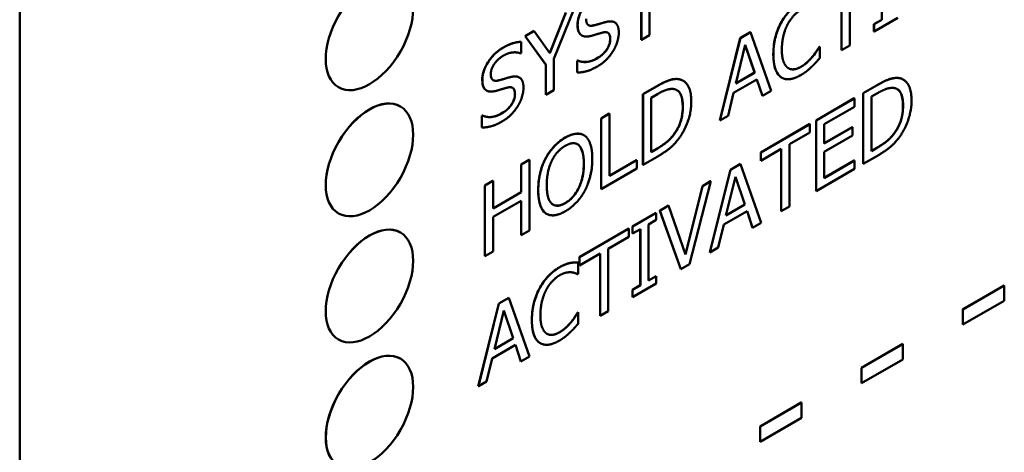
# Model space of a CAD drawing. Header units: millimetres. Extents: x 30 to 861, y 28 to 600.
# Tile 18 of 43: x 695 to 727, y 221 to 235. Entities that reach past the tile are written whole.
import ezdxf

# ---------------------------------------------------------------- set-up
doc = ezdxf.new("R2010")
doc.units = ezdxf.units.MM
doc.header["$LTSCALE"] = 3
doc.layers.add('Visible (ISO)', color=7, linetype='Continuous', lineweight=50)
doc.layers.add('Visible Narrow (ISO)', color=7, linetype='Continuous', lineweight=35)

msp = doc.modelspace()

# ---------------------------------------------------------------- linework, layer by layer
at = {"layer": 'Visible (ISO)'}
for p, q in [((694.771, 188.84), (694.771, 272.94)), ((722.678, 235.422), (722.678, 237.237)), ((722.681, 237.239), (722.681, 235.42)), ((715.158, 234.925), (715.158, 236.941)), ((714.891, 234.775), (714.891, 236.787)), ((714.895, 236.789), (714.895, 234.773)), ((721.642, 234.586), (721.642, 236.602)), ((721.375, 234.436), (721.375, 236.448)), ((721.378, 236.45), (721.378, 234.434)), ((711.932, 234.348), (712.451, 235.652)), ((712.454, 235.65), (711.935, 234.344)), ((712.065, 234.151), (712.734, 235.811)), ((714.029, 235.338), (714.032, 235.336)), ((722.426, 235.276), (722.678, 235.422)), ((722.426, 235.276), (722.429, 235.274)), ((722.426, 235.043), (722.426, 235.276)), ((722.429, 235.041), (723.196, 235.483)), ((722.681, 235.42), (722.429, 235.274)), ((722.429, 235.274), (722.429, 235.041)), ((722.678, 235.422), (722.681, 235.42)), ((711.129, 234.889), (711.421, 235.058)), ((711.424, 235.056), (711.132, 234.887)), ((711.421, 235.058), (711.424, 235.056)), ((711.935, 234.344), (711.424, 235.056)), ((712.967, 234.913), (712.971, 234.911)), ((714.895, 234.773), (715.158, 234.925)), ((718.099, 234.831), (718.423, 235.018)), ((718.426, 235.016), (718.102, 234.829)), ((718.423, 235.018), (718.426, 235.016)), ((719.094, 233.115), (718.426, 235.016)), ((722.426, 235.043), (722.429, 235.041)), ((710.999, 234.707), (711.002, 234.705)), ((711.002, 234.341), (711.002, 234.705)), ((711.129, 234.889), (711.132, 234.887)), ((711.798, 233.969), (711.129, 234.889)), ((711.132, 234.887), (711.801, 233.967)), ((714.891, 234.775), (714.895, 234.773)), ((717.431, 232.159), (718.099, 234.831)), ((718.102, 234.829), (717.435, 232.157)), ((717.953, 233.355), (718.258, 234.607)), ((718.099, 234.831), (718.102, 234.829)), ((718.561, 233.71), (718.257, 234.602)), ((718.258, 234.607), (718.564, 233.708)), ((710.983, 234.33), (711.002, 234.341)), ((720.648, 234.535), (720.667, 234.546)), ((720.648, 234.535), (720.652, 234.533)), ((720.671, 234.544), (720.652, 234.533)), ((720.667, 234.546), (720.671, 234.544)), ((720.671, 234.181), (720.671, 234.544)), ((721.375, 234.436), (721.378, 234.434)), ((721.378, 234.434), (721.642, 234.586)), ((711.798, 233.969), (711.801, 233.967)), ((711.798, 232.989), (711.798, 233.969)), ((711.801, 233.967), (711.801, 232.987)), ((712.065, 233.139), (712.065, 234.151)), ((712.815, 234.095), (712.834, 234.106)), ((712.815, 234.095), (712.819, 234.093)), ((712.815, 233.714), (712.815, 234.095)), ((712.838, 234.104), (712.819, 234.093)), ((712.819, 234.093), (712.819, 233.712)), ((712.834, 234.106), (712.838, 234.104)), ((720.438, 234.23), (720.441, 234.228)), ((712.815, 233.714), (712.819, 233.712)), ((718.564, 233.708), (717.953, 233.355)), ((717.954, 233.359), (718.561, 233.71)), ((718.561, 233.71), (718.564, 233.708)), ((710.943, 233.557), (710.947, 233.555)), ((716.24, 233.451), (716.244, 233.449)), ((717.881, 233.054), (718.636, 233.49)), ((718.813, 232.957), (718.634, 233.489)), ((718.636, 233.49), (718.816, 232.955)), ((719.439, 233.548), (719.443, 233.546)), ((723.371, 233.485), (723.374, 233.483)), ((705.092, 233.236), (705.094, 233.235)), ((709.882, 233.132), (709.885, 233.13)), ((711.801, 232.987), (712.065, 233.139)), ((714.947, 233.011), (715.398, 233.272)), ((714.947, 233.011), (714.951, 233.009)), ((714.947, 230.725), (714.947, 233.011)), ((715.402, 233.27), (714.951, 233.009)), ((714.951, 233.009), (714.951, 230.723)), ((715.214, 232.898), (715.415, 233.014)), ((717.701, 232.311), (717.881, 233.054)), ((718.816, 232.955), (719.094, 233.115)), ((722.078, 233.045), (722.528, 233.306)), ((722.078, 233.045), (722.081, 233.043)), ((722.078, 230.759), (722.078, 233.045)), ((722.532, 233.304), (722.081, 233.043)), ((722.081, 233.043), (722.081, 230.757)), ((722.344, 232.932), (722.545, 233.048)), ((711.798, 232.989), (711.801, 232.987)), ((715.214, 231.138), (715.214, 232.898)), ((718.813, 232.957), (718.816, 232.955)), ((720.55, 232.164), (721.789, 232.879)), ((721.792, 232.877), (720.554, 232.161)), ((721.789, 232.879), (721.792, 232.877)), ((721.792, 232.606), (721.792, 232.877)), ((722.344, 231.172), (722.344, 232.932)), ((707.092, 232.618), (707.094, 232.616)), ((713.593, 232.229), (713.856, 232.381)), ((713.86, 232.379), (713.597, 232.227)), ((713.856, 232.381), (713.86, 232.379)), ((713.86, 230.364), (713.86, 232.379)), ((720.817, 232.043), (721.792, 232.606)), ((709.73, 232.314), (709.749, 232.325)), ((709.73, 232.314), (709.733, 232.312)), ((709.73, 231.932), (709.73, 232.314)), ((709.753, 232.323), (709.733, 232.312)), ((709.733, 232.312), (709.733, 231.93)), ((709.749, 232.325), (709.753, 232.323)), ((713.593, 232.229), (713.597, 232.227)), ((713.593, 229.943), (713.593, 232.229)), ((713.597, 232.227), (713.597, 229.941)), ((717.431, 232.159), (717.435, 232.157)), ((717.435, 232.157), (717.701, 232.311)), ((718.758, 231.129), (720.35, 232.048)), ((720.353, 232.046), (718.762, 231.127)), ((720.35, 232.048), (720.353, 232.046)), ((720.353, 231.775), (720.353, 232.046)), ((720.55, 232.164), (720.554, 232.161)), ((720.55, 229.877), (720.55, 232.164)), ((720.554, 232.161), (720.554, 229.875)), ((720.817, 231.417), (720.817, 232.043)), ((709.73, 231.932), (709.733, 231.93)), ((719.689, 231.392), (720.353, 231.775)), ((720.817, 231.421), (721.723, 231.944)), ((721.727, 231.942), (720.817, 231.417)), ((721.723, 231.944), (721.727, 231.942)), ((721.727, 231.671), (721.727, 231.942)), ((723.088, 231.758), (723.092, 231.756)), ((713.035, 231.685), (713.039, 231.683)), ((715.958, 231.724), (715.962, 231.722)), ((720.817, 231.146), (721.727, 231.671)), ((715.214, 231.142), (715.411, 231.256)), ((715.415, 231.254), (715.214, 231.138)), ((718.758, 231.129), (718.762, 231.127)), ((718.758, 230.858), (718.758, 231.129)), ((718.762, 230.856), (719.426, 231.24)), ((718.762, 231.127), (718.762, 230.856)), ((719.422, 229.226), (719.422, 231.238)), ((719.426, 231.24), (719.426, 229.224)), ((719.689, 229.376), (719.689, 231.392)), ((720.817, 230.298), (720.817, 231.146)), ((722.344, 231.176), (722.541, 231.29)), ((722.545, 231.288), (722.344, 231.172)), ((711.002, 230.733), (711.265, 230.885)), ((711.269, 230.883), (711.006, 230.731)), ((711.265, 230.885), (711.269, 230.883)), ((711.269, 228.597), (711.269, 230.883)), ((711.791, 230.928), (711.795, 230.926)), ((713.86, 230.368), (714.74, 230.876)), ((714.744, 230.874), (713.86, 230.364)), ((714.74, 230.876), (714.744, 230.874)), ((714.744, 230.604), (714.744, 230.874)), ((714.951, 230.723), (715.407, 230.986)), ((718.758, 230.858), (718.762, 230.856)), ((720.817, 230.302), (721.789, 230.863)), ((721.792, 230.861), (720.817, 230.298)), ((721.789, 230.863), (721.792, 230.861)), ((721.792, 230.59), (721.792, 230.861)), ((722.081, 230.757), (722.537, 231.02)), ((711.002, 229.837), (711.002, 230.733)), ((711.002, 230.733), (711.006, 230.731)), ((711.006, 230.731), (711.006, 229.835)), ((713.597, 229.941), (714.744, 230.604)), ((714.947, 230.725), (714.951, 230.723)), ((717.113, 227.893), (717.781, 230.565)), ((717.784, 230.563), (717.117, 227.891)), ((717.781, 230.565), (718.105, 230.752)), ((717.781, 230.565), (717.784, 230.563)), ((718.109, 230.75), (717.784, 230.563)), ((718.105, 230.752), (718.109, 230.75)), ((718.776, 228.849), (718.109, 230.75)), ((720.554, 229.875), (721.792, 230.59)), ((722.078, 230.759), (722.081, 230.757)), ((709.828, 230.055), (710.091, 230.207)), ((710.094, 230.205), (709.831, 230.053)), ((710.091, 230.207), (710.094, 230.205)), ((710.094, 229.309), (710.094, 230.205)), ((716.459, 227.511), (717.141, 230.191)), ((716.87, 230.039), (717.138, 230.193)), ((717.141, 230.191), (716.873, 230.036)), ((717.138, 230.193), (717.141, 230.191)), ((717.635, 229.089), (717.94, 230.341)), ((718.243, 229.444), (717.939, 230.336)), ((717.94, 230.341), (718.247, 229.442)), ((709.828, 230.055), (709.831, 230.053)), ((709.828, 227.769), (709.828, 230.055)), ((709.831, 230.053), (709.831, 227.767)), ((710.094, 229.313), (711.002, 229.837)), ((711.006, 229.835), (710.094, 229.309)), ((711.002, 229.837), (711.006, 229.835)), ((713.593, 229.943), (713.597, 229.941)), ((716.322, 227.827), (716.87, 230.039)), ((716.873, 230.036), (716.324, 227.821)), ((716.87, 230.039), (716.873, 230.036)), ((720.55, 229.877), (720.554, 229.875)), ((710.094, 229.038), (711.006, 229.564)), ((711.002, 228.447), (711.002, 229.562)), ((711.006, 229.564), (711.006, 228.445)), ((714.609, 228.733), (715.376, 229.176)), ((715.379, 229.174), (714.612, 228.731)), ((715.376, 229.176), (715.379, 229.174)), ((715.379, 228.941), (715.379, 229.174)), ((715.49, 229.242), (715.772, 229.405)), ((715.49, 229.242), (715.493, 229.24)), ((716.172, 227.349), (715.49, 229.242)), ((715.776, 229.403), (715.493, 229.24)), ((715.493, 229.24), (716.175, 227.347)), ((715.772, 229.405), (715.776, 229.403)), ((716.324, 227.821), (715.776, 229.403)), ((717.563, 228.788), (718.319, 229.224)), ((718.247, 229.442), (717.635, 229.089)), ((717.636, 229.094), (718.243, 229.444)), ((718.243, 229.444), (718.247, 229.442)), ((718.495, 228.691), (718.316, 229.223)), ((718.319, 229.224), (718.498, 228.689)), ((719.422, 229.226), (719.426, 229.224)), ((719.426, 229.224), (719.689, 229.376)), ((705.092, 229.154), (705.094, 229.152)), ((710.094, 227.919), (710.094, 229.038)), ((711.826, 229.142), (711.829, 229.14)), ((715.127, 228.795), (715.379, 228.941)), ((711.006, 228.445), (711.269, 228.597)), ((712.894, 227.743), (714.485, 228.662)), ((714.489, 228.66), (712.897, 227.741)), ((714.485, 228.662), (714.489, 228.66)), ((714.489, 228.389), (714.489, 228.66)), ((714.609, 228.733), (714.612, 228.731)), ((714.609, 228.5), (714.609, 228.733)), ((714.612, 228.731), (714.612, 228.498)), ((714.612, 228.498), (714.864, 228.643)), ((714.861, 226.826), (714.861, 228.641)), ((714.864, 228.643), (714.864, 226.824)), ((715.127, 226.976), (715.127, 228.795)), ((717.383, 228.045), (717.563, 228.788)), ((718.495, 228.691), (718.498, 228.689)), ((718.498, 228.689), (718.776, 228.849)), ((707.092, 228.535), (707.094, 228.534)), ((711.002, 228.447), (711.006, 228.445)), ((713.825, 228.006), (714.489, 228.389)), ((714.609, 228.5), (714.612, 228.498)), ((709.831, 227.767), (710.094, 227.919)), ((713.825, 225.99), (713.825, 228.006)), ((717.117, 227.891), (717.383, 228.045)), ((709.828, 227.769), (709.831, 227.767)), ((712.894, 227.743), (712.897, 227.741)), ((712.894, 227.473), (712.894, 227.743)), ((712.897, 227.471), (713.562, 227.854)), ((712.897, 227.741), (712.897, 227.471)), ((713.558, 225.84), (713.558, 227.852)), ((713.562, 227.854), (713.562, 225.838)), ((717.113, 227.893), (717.117, 227.891)), ((712.587, 227.548), (712.591, 227.546)), ((712.85, 227.566), (712.854, 227.564)), ((712.854, 227.197), (712.854, 227.564)), ((712.894, 227.473), (712.897, 227.471)), ((716.172, 227.349), (716.175, 227.347)), ((716.175, 227.347), (716.459, 227.511)), ((712.833, 227.185), (712.854, 227.197)), ((715.127, 226.98), (715.376, 227.123)), ((715.379, 227.121), (715.127, 226.976)), ((715.376, 227.123), (715.379, 227.121)), ((715.379, 226.888), (715.379, 227.121)), ((714.609, 226.681), (714.861, 226.826)), ((714.609, 226.681), (714.612, 226.679)), ((714.609, 226.447), (714.609, 226.681)), ((714.612, 226.445), (715.379, 226.888)), ((714.864, 226.824), (714.612, 226.679)), ((714.612, 226.679), (714.612, 226.445)), ((714.861, 226.826), (714.864, 226.824)), ((725.303, 226.049), (726.641, 226.822)), ((726.645, 226.82), (725.307, 226.047)), ((726.641, 226.822), (726.645, 226.82)), ((726.645, 226.324), (726.645, 226.82)), ((710.282, 226.235), (710.606, 226.422)), ((710.609, 226.42), (710.285, 226.233)), ((710.606, 226.422), (710.609, 226.42)), ((711.277, 224.519), (710.609, 226.42)), ((714.609, 226.447), (714.612, 226.445)), ((725.307, 225.551), (726.645, 226.324)), ((709.614, 223.563), (710.282, 226.235)), ((710.285, 226.233), (709.618, 223.561)), ((710.136, 224.759), (710.441, 226.012)), ((710.282, 226.235), (710.285, 226.233)), ((710.744, 225.114), (710.44, 226.007)), ((710.441, 226.012), (710.747, 225.112)), ((713.562, 225.838), (713.825, 225.99)), ((725.303, 226.049), (725.307, 226.047)), ((725.303, 225.553), (725.303, 226.049)), ((725.307, 226.047), (725.307, 225.551)), ((712.831, 225.939), (712.85, 225.951)), ((712.831, 225.939), (712.835, 225.937)), ((712.854, 225.949), (712.835, 225.937)), ((712.85, 225.951), (712.854, 225.949)), ((712.854, 225.585), (712.854, 225.949)), ((713.558, 225.84), (713.562, 225.838)), ((712.621, 225.635), (712.625, 225.633)), ((725.303, 225.553), (725.307, 225.551)), ((705.092, 225.071), (705.094, 225.07)), ((710.747, 225.112), (710.136, 224.759)), ((710.137, 224.764), (710.744, 225.114)), ((710.744, 225.114), (710.747, 225.112)), ((710.064, 224.458), (710.819, 224.894)), ((710.996, 224.361), (710.817, 224.893)), ((710.819, 224.894), (710.999, 224.359)), ((711.622, 224.952), (711.626, 224.95)), ((722.02, 224.154), (723.358, 224.926)), ((723.361, 224.924), (722.023, 224.152)), ((723.358, 224.926), (723.361, 224.924)), ((723.361, 224.428), (723.361, 224.924)), ((707.092, 224.453), (707.095, 224.451)), ((709.884, 223.715), (710.064, 224.458)), ((710.999, 224.359), (711.277, 224.519)), ((722.023, 223.655), (723.361, 224.428)), ((710.996, 224.361), (710.999, 224.359)), ((722.02, 224.154), (722.023, 224.152)), ((722.02, 223.657), (722.02, 224.154)), ((722.023, 224.152), (722.023, 223.655)), ((709.614, 223.563), (709.618, 223.561)), ((709.618, 223.561), (709.884, 223.715)), ((722.02, 223.657), (722.023, 223.655)), ((718.736, 222.258), (720.074, 223.031)), ((720.078, 223.028), (718.74, 222.256)), ((720.074, 223.031), (720.078, 223.028)), ((720.078, 222.532), (720.078, 223.028)), ((718.74, 221.76), (720.078, 222.532)), ((718.736, 222.258), (718.74, 222.256)), ((718.736, 221.762), (718.736, 222.258)), ((718.74, 222.256), (718.74, 221.76)), ((718.736, 221.762), (718.74, 221.76))]:
    msp.add_line(p, q, dxfattribs=at)
for centre in [(706.094, 234.967), (706.094, 230.884), (706.094, 226.802), (706.095, 222.719)]:
    msp.add_ellipse(centre, major_axis=(1, 1.732), ratio=0.57735, dxfattribs=at)
for centre in [(706.092, 234.968), (706.092, 230.886), (706.092, 226.803), (706.092, 222.721)]:
    msp.add_ellipse(centre, major_axis=(-1, -1.732), ratio=0.57735, start_param=3.141593, end_param=6.283185, dxfattribs=at)
for points, knots in [([(712.83, 235.258), (712.83, 235.339), (712.841, 235.424), (712.893, 235.599), (712.93, 235.681), (713.016, 235.834), (713.079, 235.933), (713.22, 236.088), (713.271, 236.136), (713.38, 236.224), (713.438, 236.263), (713.495, 236.296)], [0, 0, 0, 0, 0.0297167, 0.0297167, 0.0574483, 0.0574483, 0.082309, 0.082309, 0.0954137, 0.0954137, 0.1095792, 0.1095792, 0.1095792, 0.1095792]), ([(719.413, 235.315), (719.484, 235.448), (719.567, 235.57), (719.723, 235.746), (719.784, 235.805), (719.917, 235.914), (719.986, 235.961), (720.056, 236.001)], [0, 0, 0, 0, 0.0453699, 0.0453699, 0.0732247, 0.0732247, 0.1028901, 0.1028901, 0.1028901, 0.1028901]), ([(712.958, 234.919), (712.917, 234.946), (712.886, 234.988), (712.851, 235.072), (712.83, 235.135), (712.83, 235.258)], [0, 0, 0, 0, 0.02575118, 0.02575118, 0.04099646, 0.04099646, 0.04099646, 0.04099646]), ([(713.183, 235.247), (713.206, 235.235), (713.231, 235.229), (713.291, 235.226), (713.326, 235.231), (713.362, 235.241)], [0.03706622, 0.03706622, 0.03706622, 0.03706622, 0.05831635, 0.05831635, 0.0837763, 0.0837763, 0.0837763, 0.0837763]), ([(713.362, 235.241), (713.446, 235.263), (713.545, 235.293), (713.631, 235.319), (713.705, 235.34), (713.768, 235.355)], [0, 0, 0, 0, 0.036852, 0.036852, 0.1454013, 0.1454013, 0.1454013, 0.1454013]), ([(713.768, 235.355), (713.846, 235.372), (713.923, 235.377), (714, 235.352), (714.014, 235.347), (714.029, 235.338)], [0, 0, 0, 0, 0.03441906, 0.03441906, 0.04134367, 0.04134367, 0.04134367, 0.04134367]), ([(719.166, 234.302), (719.166, 234.561), (719.204, 234.741), (719.27, 234.999), (719.33, 235.158), (719.413, 235.315)], [0, 0, 0, 0, 0.0952182, 0.0952182, 0.2525447, 0.2525447, 0.2525447, 0.2525447]), ([(713.887, 234.799), (713.887, 234.85), (713.881, 234.898), (713.849, 234.972), (713.829, 234.99), (713.812, 235), (713.812, 235), (713.812, 235)], [0, 0, 0, 0, 0.01867149, 0.01867149, 0.03632805, 0.03632805, 0.03642838, 0.03642838, 0.03642838, 0.03642838]), ([(710.41, 234.515), (710.556, 234.599), (710.661, 234.638), (710.82, 234.689), (710.912, 234.706), (710.999, 234.707)], [0, 0, 0, 0, 0.0617667, 0.0617667, 0.1544573, 0.1544573, 0.1544573, 0.1544573]), ([(713.446, 234.163), (713.519, 234.205), (713.598, 234.26), (713.724, 234.384), (713.762, 234.435), (713.817, 234.525), (713.841, 234.574), (713.868, 234.654), (713.875, 234.683), (713.885, 234.742), (713.887, 234.771), (713.887, 234.799)], [0, 0, 0, 0, 0.0313109, 0.0313109, 0.0567291, 0.0567291, 0.0846249, 0.0846249, 0.1009116, 0.1009116, 0.1181964, 0.1181964, 0.1181964, 0.1181964]), ([(709.744, 233.476), (709.744, 233.557), (709.756, 233.643), (709.808, 233.817), (709.845, 233.9), (709.93, 234.053), (709.993, 234.152), (710.134, 234.307), (710.185, 234.355), (710.294, 234.442), (710.352, 234.481), (710.41, 234.515)], [0, 0, 0, 0, 0.0297167, 0.0297167, 0.0574483, 0.0574483, 0.082309, 0.082309, 0.0954137, 0.0954137, 0.1095792, 0.1095792, 0.1095792, 0.1095792]), ([(719.414, 233.563), (719.346, 233.609), (719.294, 233.679), (719.201, 233.887), (719.166, 234.056), (719.166, 234.302)], [0, 0, 0, 0, 0.0428094, 0.0428094, 0.103878, 0.103878, 0.103878, 0.103878]), ([(720.438, 234.23), (720.509, 234.318), (720.549, 234.378), (720.591, 234.442), (720.623, 234.492), (720.648, 234.535)], [0, 0, 0, 0, 0.03464535, 0.03464535, 0.09655555, 0.09655555, 0.09655555, 0.09655555]), ([(712.834, 234.106), (712.949, 234.048), (713.06, 234.05), (713.23, 234.068), (713.336, 234.1), (713.446, 234.163)], [0, 0, 0, 0, 0.0665754, 0.0665754, 0.1642826, 0.1642826, 0.1642826, 0.1642826]), ([(720.054, 233.896), (720.164, 233.959), (720.236, 234.023), (720.325, 234.104), (720.384, 234.164), (720.438, 234.23)], [0, 0, 0, 0, 0.0464571, 0.0464571, 0.13908, 0.13908, 0.13908, 0.13908]), ([(719.657, 233.852), (719.697, 233.829), (719.743, 233.816), (719.825, 233.816), (719.868, 233.82), (719.964, 233.849), (720.009, 233.87), (720.054, 233.896)], [0.00720598, 0.00720598, 0.00720598, 0.00720598, 0.03146645, 0.03146645, 0.04658619, 0.04658619, 0.05950909, 0.05950909, 0.05950909, 0.05950909]), ([(709.873, 233.137), (709.831, 233.165), (709.8, 233.206), (709.766, 233.29), (709.744, 233.354), (709.744, 233.476)], [0, 0, 0, 0, 0.02575118, 0.02575118, 0.04099646, 0.04099646, 0.04099646, 0.04099646]), ([(710.098, 233.466), (710.12, 233.454), (710.145, 233.448), (710.205, 233.445), (710.241, 233.45), (710.277, 233.46)], [0.03706622, 0.03706622, 0.03706622, 0.03706622, 0.05831635, 0.05831635, 0.0837763, 0.0837763, 0.0837763, 0.0837763]), ([(710.277, 233.46), (710.361, 233.482), (710.46, 233.512), (710.545, 233.538), (710.619, 233.559), (710.683, 233.574)], [0, 0, 0, 0, 0.036852, 0.036852, 0.1454013, 0.1454013, 0.1454013, 0.1454013]), ([(710.683, 233.574), (710.76, 233.591), (710.837, 233.596), (710.914, 233.571), (710.929, 233.565), (710.943, 233.557)], [0, 0, 0, 0, 0.03441906, 0.03441906, 0.04134367, 0.04134367, 0.04134367, 0.04134367]), ([(715.398, 233.272), (715.665, 233.425), (715.786, 233.462), (715.931, 233.502), (716.025, 233.514), (716.107, 233.499)], [0, 0, 0, 0, 0.1130663, 0.1130663, 0.3266981, 0.3266981, 0.3266981, 0.3266981]), ([(722.528, 233.306), (722.795, 233.46), (722.916, 233.497), (723.062, 233.536), (723.155, 233.548), (723.238, 233.534)], [0, 0, 0, 0, 0.1130663, 0.1130663, 0.3266981, 0.3266981, 0.3266981, 0.3266981]), ([(710.36, 232.381), (710.434, 232.424), (710.513, 232.478), (710.639, 232.602), (710.676, 232.654), (710.732, 232.744), (710.756, 232.793), (710.782, 232.873), (710.79, 232.902), (710.799, 232.961), (710.802, 232.99), (710.802, 233.018)], [0, 0, 0, 0, 0.0313109, 0.0313109, 0.0567291, 0.0567291, 0.0846249, 0.0846249, 0.1009116, 0.1009116, 0.1181964, 0.1181964, 0.1181964, 0.1181964]), ([(710.802, 233.018), (710.802, 233.069), (710.795, 233.116), (710.764, 233.19), (710.743, 233.208), (710.726, 233.218), (710.726, 233.218), (710.726, 233.219)], [0, 0, 0, 0, 0.01867149, 0.01867149, 0.03632805, 0.03632805, 0.03642838, 0.03642838, 0.03642838, 0.03642838]), ([(716.234, 232.613), (716.234, 232.753), (716.218, 232.887), (716.148, 233.045), (716.116, 233.09), (716.065, 233.131), (716.055, 233.138), (716.044, 233.144)], [0, 0, 0, 0, 0.05142989, 0.05142989, 0.07843353, 0.07843353, 0.08503306, 0.08503306, 0.08503306, 0.08503306]), ([(723.364, 232.647), (723.364, 232.787), (723.348, 232.921), (723.279, 233.079), (723.247, 233.124), (723.196, 233.165), (723.185, 233.172), (723.174, 233.178)], [0, 0, 0, 0, 0.05142989, 0.05142989, 0.07843353, 0.07843353, 0.08503306, 0.08503306, 0.08503306, 0.08503306]), ([(709.749, 232.325), (709.863, 232.267), (709.975, 232.269), (710.144, 232.287), (710.251, 232.318), (710.36, 232.381)], [0, 0, 0, 0, 0.0665754, 0.0665754, 0.1642826, 0.1642826, 0.1642826, 0.1642826]), ([(715.958, 231.724), (716.022, 231.811), (716.076, 231.903), (716.167, 232.115), (716.191, 232.214), (716.227, 232.4), (716.234, 232.51), (716.234, 232.613)], [0, 0, 0, 0, 0.032792, 0.032792, 0.0700338, 0.0700338, 0.1266986, 0.1266986, 0.1266986, 0.1266986]), ([(723.088, 231.758), (723.153, 231.845), (723.206, 231.938), (723.297, 232.149), (723.321, 232.248), (723.357, 232.434), (723.364, 232.544), (723.364, 232.647)], [0, 0, 0, 0, 0.032792, 0.032792, 0.0700338, 0.0700338, 0.1266986, 0.1266986, 0.1266986, 0.1266986]), ([(712.428, 231.605), (712.55, 231.675), (712.669, 231.722), (712.822, 231.737), (712.878, 231.738), (712.972, 231.715), (713.005, 231.702), (713.035, 231.685)], [0, 0, 0, 0, 0.05140634, 0.05140634, 0.07021094, 0.07021094, 0.08144901, 0.08144901, 0.08144901, 0.08144901]), ([(722.541, 231.29), (722.643, 231.348), (722.749, 231.418), (722.871, 231.518), (722.918, 231.558), (723.015, 231.662), (723.053, 231.708), (723.088, 231.758)], [0, 0, 0, 0, 0.04293031, 0.04293031, 0.05258594, 0.05258594, 0.05944979, 0.05944979, 0.05944979, 0.05944979]), ([(711.791, 230.928), (711.859, 231.055), (711.938, 231.171), (712.089, 231.344), (712.152, 231.404), (712.286, 231.516), (712.357, 231.564), (712.428, 231.605)], [0, 0, 0, 0, 0.0432042, 0.0432042, 0.0713656, 0.0713656, 0.1013184, 0.1013184, 0.1013184, 0.1013184]), ([(715.411, 231.256), (715.512, 231.314), (715.619, 231.384), (715.741, 231.484), (715.788, 231.524), (715.885, 231.628), (715.923, 231.674), (715.958, 231.724)], [0, 0, 0, 0, 0.04293031, 0.04293031, 0.05258594, 0.05258594, 0.05944979, 0.05944979, 0.05944979, 0.05944979]), ([(713.03, 230.761), (713.03, 230.895), (713.019, 231.027), (712.971, 231.195), (712.938, 231.295), (712.868, 231.359)], [0, 0, 0, 0, 0.04918697, 0.04918697, 0.07460715, 0.07460715, 0.07460715, 0.07460715]), ([(711.554, 229.909), (711.554, 230.169), (711.592, 230.352), (711.655, 230.61), (711.711, 230.771), (711.791, 230.928)], [0, 0, 0, 0, 0.0953623, 0.0953623, 0.250012, 0.250012, 0.250012, 0.250012]), ([(712.43, 229.487), (712.507, 229.531), (712.582, 229.588), (712.714, 229.728), (712.769, 229.801), (712.853, 229.946), (712.904, 230.042), (712.977, 230.271), (712.996, 230.364), (713.024, 230.559), (713.03, 230.663), (713.03, 230.761)], [0, 0, 0, 0, 0.0324995, 0.0324995, 0.0607551, 0.0607551, 0.0828113, 0.0828113, 0.0981759, 0.0981759, 0.1161637, 0.1161637, 0.1161637, 0.1161637]), ([(711.79, 229.165), (711.722, 229.216), (711.672, 229.292), (711.576, 229.53), (711.554, 229.714), (711.554, 229.909)], [0, 0, 0, 0, 0.0439087, 0.0439087, 0.1155101, 0.1155101, 0.1155101, 0.1155101]), ([(712.04, 229.438), (712.083, 229.414), (712.13, 229.402), (712.222, 229.405), (712.26, 229.413), (712.343, 229.441), (712.387, 229.461), (712.43, 229.487)], [0.09494606, 0.09494606, 0.09494606, 0.09494606, 0.11633832, 0.11633832, 0.13097419, 0.13097419, 0.14653371, 0.14653371, 0.14653371, 0.14653371]), ([(711.596, 226.719), (711.667, 226.853), (711.75, 226.974), (711.906, 227.15), (711.967, 227.209), (712.1, 227.318), (712.169, 227.366), (712.239, 227.406)], [0, 0, 0, 0, 0.0453699, 0.0453699, 0.0732247, 0.0732247, 0.1028901, 0.1028901, 0.1028901, 0.1028901]), ([(712.239, 227.406), (712.334, 227.461), (712.398, 227.486), (712.48, 227.518), (712.535, 227.536), (712.587, 227.548)], [0, 0, 0, 0, 0.040294, 0.040294, 0.119213, 0.119213, 0.119213, 0.119213]), ([(712.587, 227.548), (712.647, 227.56), (712.695, 227.563), (712.763, 227.568), (712.807, 227.568), (712.85, 227.566)], [0, 0, 0, 0, 0.02676921, 0.02676921, 0.07913579, 0.07913579, 0.07913579, 0.07913579]), ([(711.349, 225.706), (711.349, 225.965), (711.387, 226.146), (711.453, 226.403), (711.513, 226.563), (711.596, 226.719)], [0, 0, 0, 0, 0.0952182, 0.0952182, 0.2525447, 0.2525447, 0.2525447, 0.2525447]), ([(711.597, 224.968), (711.529, 225.014), (711.477, 225.084), (711.384, 225.291), (711.349, 225.46), (711.349, 225.706)], [0, 0, 0, 0, 0.0428094, 0.0428094, 0.103878, 0.103878, 0.103878, 0.103878]), ([(712.621, 225.635), (712.692, 225.723), (712.732, 225.783), (712.774, 225.846), (712.806, 225.897), (712.831, 225.939)], [0, 0, 0, 0, 0.03464535, 0.03464535, 0.09655555, 0.09655555, 0.09655555, 0.09655555]), ([(712.238, 225.3), (712.347, 225.364), (712.419, 225.427), (712.508, 225.509), (712.567, 225.569), (712.621, 225.635)], [0, 0, 0, 0, 0.0464571, 0.0464571, 0.13908, 0.13908, 0.13908, 0.13908]), ([(711.84, 225.256), (711.88, 225.233), (711.926, 225.221), (712.008, 225.22), (712.051, 225.224), (712.147, 225.254), (712.192, 225.274), (712.238, 225.3)], [0.00720598, 0.00720598, 0.00720598, 0.00720598, 0.03146645, 0.03146645, 0.04658619, 0.04658619, 0.05950909, 0.05950909, 0.05950909, 0.05950909])]:
    msp.add_open_spline(points, degree=3, knots=knots, dxfattribs=at)
for points, degree in [([(713.499, 236.294), (713.209, 236.126), (712.833, 235.534), (712.833, 235.256)], 2), ([(720.06, 235.999), (719.859, 235.884), (719.535, 235.535), (719.416, 235.313)], 2), ([(719.62, 235.251), (719.705, 235.415), (719.931, 235.666), (720.058, 235.739)], 2), ([(712.833, 235.256), (712.833, 235.122), (712.9, 234.957), (712.961, 234.917)], 2), ([(713.366, 235.239), (713.241, 235.206), (713.107, 235.301), (713.107, 235.446)], 2), ([(713.772, 235.353), (713.691, 235.334), (713.449, 235.261), (713.366, 235.239)], 2), ([(714.165, 235.004), (714.165, 235.217), (713.975, 235.398), (713.772, 235.353)], 2), ([(719.416, 235.313), (719.296, 235.086), (719.169, 234.587), (719.169, 234.3)], 2), ([(719.443, 234.458), (719.443, 234.678), (719.537, 235.086), (719.62, 235.251)], 2), ([(712.967, 234.913), (712.964, 234.915), (712.961, 234.917), (712.958, 234.919)], 3), ([(712.961, 234.917), (713.024, 234.877), (713.186, 234.876), (713.289, 234.904)], 2), ([(713.289, 234.904), (713.403, 234.936), (713.555, 234.983), (713.647, 235.007)], 2), ([(713.647, 235.007), (713.773, 235.037), (713.89, 234.934), (713.89, 234.797)], 2), ([(713.985, 234.415), (714.07, 234.554), (714.165, 234.868), (714.165, 235.004)], 2), ([(711.002, 234.705), (710.876, 234.704), (710.58, 234.609), (710.414, 234.513)], 2), ([(713.89, 234.797), (713.89, 234.625), (713.667, 234.287), (713.449, 234.161)], 2), ([(710.414, 234.513), (710.123, 234.345), (709.748, 233.752), (709.748, 233.474)], 2), ([(710.431, 234.26), (710.593, 234.353), (710.888, 234.376), (710.983, 234.33)], 2), ([(713.468, 233.909), (713.65, 234.013), (713.89, 234.26), (713.985, 234.415)], 2), ([(719.169, 234.3), (719.169, 234.011), (719.299, 233.641), (719.418, 233.561)], 2), ([(719.626, 233.873), (719.541, 233.94), (719.443, 234.223), (719.443, 234.458)], 2), ([(720.652, 234.533), (720.621, 234.48), (720.514, 234.318), (720.441, 234.228)], 2), ([(710.022, 233.664), (710.022, 233.825), (710.248, 234.154), (710.431, 234.26)], 2), ([(713.449, 234.161), (713.297, 234.073), (712.968, 234.038), (712.838, 234.104)], 2), ([(720.441, 234.228), (720.366, 234.137), (720.172, 233.96), (720.058, 233.894)], 2), ([(720.408, 233.899), (720.49, 233.976), (720.605, 234.108), (720.671, 234.181)], 2), ([(710.28, 233.458), (710.155, 233.424), (710.022, 233.52), (710.022, 233.664)], 2), ([(712.819, 233.712), (712.952, 233.714), (713.253, 233.785), (713.468, 233.909)], 2), ([(720.058, 233.894), (719.933, 233.822), (719.71, 233.808), (719.626, 233.873)], 2), ([(720.055, 233.629), (720.173, 233.697), (720.321, 233.816), (720.408, 233.899)], 2), ([(709.748, 233.474), (709.748, 233.341), (709.815, 233.176), (709.876, 233.135)], 2), ([(710.686, 233.572), (710.606, 233.553), (710.364, 233.48), (710.28, 233.458)], 2), ([(711.079, 233.222), (711.079, 233.435), (710.89, 233.617), (710.686, 233.572)], 2), ([(716.111, 233.497), (715.999, 233.518), (715.681, 233.431), (715.402, 233.27)], 2), ([(716.107, 233.499), (716.156, 233.49), (716.2, 233.474), (716.24, 233.451)], 3), ([(716.512, 232.766), (716.512, 233.099), (716.302, 233.461), (716.111, 233.497)], 2), ([(719.439, 233.548), (719.431, 233.553), (719.422, 233.558), (719.414, 233.563)], 3), ([(719.418, 233.561), (719.537, 233.48), (719.862, 233.518), (720.055, 233.629)], 2), ([(723.241, 233.532), (723.129, 233.552), (722.811, 233.465), (722.532, 233.304)], 2), ([(723.238, 233.534), (723.286, 233.524), (723.33, 233.508), (723.371, 233.485)], 3), ([(723.642, 232.8), (723.642, 233.133), (723.432, 233.495), (723.241, 233.532)], 2), ([(709.882, 233.132), (709.879, 233.134), (709.876, 233.135), (709.873, 233.137)], 3), ([(709.876, 233.135), (709.939, 233.095), (710.101, 233.095), (710.203, 233.122)], 2), ([(710.203, 233.122), (710.317, 233.155), (710.47, 233.202), (710.561, 233.225)], 2), ([(710.805, 233.016), (710.805, 232.844), (710.582, 232.505), (710.364, 232.379)], 2), ([(710.561, 233.225), (710.688, 233.256), (710.805, 233.153), (710.805, 233.016)], 2), ([(710.9, 232.633), (710.985, 232.773), (711.079, 233.087), (711.079, 233.222)], 2), ([(715.415, 233.014), (715.593, 233.117), (715.832, 233.19), (715.938, 233.179)], 2), ([(715.938, 233.179), (716.087, 233.159), (716.238, 232.874), (716.238, 232.611)], 2), ([(722.545, 233.048), (722.723, 233.151), (722.962, 233.224), (723.068, 233.213)], 2), ([(723.068, 233.213), (723.217, 233.193), (723.368, 232.908), (723.368, 232.645)], 2), ([(716.108, 231.574), (716.292, 231.822), (716.512, 232.452), (716.512, 232.766)], 2), ([(723.238, 231.608), (723.422, 231.856), (723.642, 232.487), (723.642, 232.8)], 2), ([(710.364, 232.379), (710.211, 232.291), (709.882, 232.257), (709.753, 232.323)], 2), ([(710.383, 232.127), (710.564, 232.232), (710.805, 232.479), (710.9, 232.633)], 2), ([(716.238, 232.611), (716.238, 232.344), (716.1, 231.909), (715.962, 231.722)], 2), ([(723.368, 232.645), (723.368, 232.378), (723.23, 231.943), (723.092, 231.756)], 2), ([(709.733, 231.93), (709.866, 231.933), (710.168, 232.003), (710.383, 232.127)], 2), ([(713.071, 231.662), (712.958, 231.744), (712.634, 231.72), (712.432, 231.603)], 2), ([(723.092, 231.756), (722.984, 231.607), (722.72, 231.389), (722.545, 231.288)], 2), ([(712.432, 231.603), (712.233, 231.488), (711.911, 231.144), (711.795, 230.926)], 2), ([(712.434, 231.341), (712.572, 231.421), (712.793, 231.43), (712.872, 231.357)], 2), ([(713.308, 230.918), (713.308, 231.203), (713.183, 231.575), (713.071, 231.662)], 2), ([(715.407, 230.986), (715.647, 231.125), (715.957, 231.378), (716.108, 231.574)], 2), ([(715.962, 231.722), (715.854, 231.572), (715.59, 231.355), (715.415, 231.254)], 2), ([(722.537, 231.02), (722.778, 231.159), (723.087, 231.412), (723.238, 231.608)], 2), ([(711.994, 230.85), (712.076, 231.019), (712.291, 231.258), (712.434, 231.341)], 2), ([(712.868, 231.359), (712.854, 231.372), (712.838, 231.384), (712.822, 231.393)], 3), ([(712.872, 231.357), (712.949, 231.286), (713.034, 230.985), (713.034, 230.759)], 2), ([(711.795, 230.926), (711.681, 230.703), (711.558, 230.194), (711.558, 229.907)], 2), ([(711.832, 230.065), (711.832, 230.288), (711.915, 230.688), (711.994, 230.85)], 2), ([(713.071, 229.9), (713.186, 230.119), (713.308, 230.64), (713.308, 230.918)], 2), ([(713.034, 230.759), (713.034, 230.309), (712.708, 229.643), (712.434, 229.485)], 2), ([(711.558, 229.907), (711.558, 229.625), (711.679, 229.249), (711.793, 229.163)], 2), ([(712.434, 229.485), (712.159, 229.326), (711.832, 229.615), (711.832, 230.065)], 2), ([(712.432, 229.221), (712.626, 229.333), (712.949, 229.671), (713.071, 229.9)], 2), ([(711.793, 229.163), (711.911, 229.077), (712.231, 229.105), (712.432, 229.221)], 2), ([(711.826, 229.142), (711.813, 229.149), (711.801, 229.157), (711.79, 229.165)], 3), ([(712.243, 227.404), (712.042, 227.288), (711.718, 226.94), (711.599, 226.717)], 2), ([(712.591, 227.546), (712.517, 227.529), (712.342, 227.461), (712.243, 227.404)], 2), ([(712.854, 227.564), (712.788, 227.567), (712.655, 227.559), (712.591, 227.546)], 2), ([(711.803, 226.655), (711.888, 226.819), (712.114, 227.07), (712.241, 227.144)], 2), ([(712.241, 227.144), (712.357, 227.21), (712.535, 227.252), (712.61, 227.247)], 2), ([(712.61, 227.247), (712.689, 227.243), (712.798, 227.202), (712.833, 227.185)], 2), ([(711.599, 226.717), (711.479, 226.49), (711.352, 225.991), (711.352, 225.704)], 2), ([(711.627, 225.862), (711.627, 226.083), (711.72, 226.49), (711.803, 226.655)], 2), ([(711.352, 225.704), (711.352, 225.415), (711.482, 225.045), (711.601, 224.966)], 2), ([(711.809, 225.277), (711.724, 225.345), (711.627, 225.627), (711.627, 225.862)], 2), ([(712.835, 225.937), (712.804, 225.885), (712.697, 225.723), (712.625, 225.633)], 2), ([(712.625, 225.633), (712.549, 225.541), (712.355, 225.364), (712.241, 225.298)], 2), ([(712.591, 225.304), (712.673, 225.381), (712.788, 225.512), (712.854, 225.585)], 2), ([(711.601, 224.966), (711.72, 224.884), (712.045, 224.922), (712.238, 225.033)], 2), ([(712.241, 225.298), (712.116, 225.226), (711.893, 225.212), (711.809, 225.277)], 2), ([(712.238, 225.033), (712.357, 225.102), (712.504, 225.22), (712.591, 225.304)], 2), ([(711.622, 224.952), (711.614, 224.957), (711.605, 224.962), (711.597, 224.968)], 3)]:
    msp.add_open_spline(points, degree=degree, dxfattribs=at)
at = {"layer": 'Visible Narrow (ISO)'}
for p, q in [((712.83, 235.258), (712.833, 235.256)), ((713.362, 235.241), (713.366, 235.239)), ((713.768, 235.355), (713.772, 235.353)), ((719.413, 235.315), (719.416, 235.313)), ((712.958, 234.919), (712.961, 234.917)), ((713.887, 234.799), (713.89, 234.797)), ((710.41, 234.515), (710.414, 234.513)), ((719.166, 234.302), (719.169, 234.3)), ((713.446, 234.163), (713.449, 234.161)), ((720.054, 233.896), (720.058, 233.894)), ((709.744, 233.476), (709.748, 233.474)), ((710.277, 233.46), (710.28, 233.458)), ((710.683, 233.574), (710.686, 233.572)), ((716.107, 233.499), (716.111, 233.497)), ((719.414, 233.563), (719.418, 233.561)), ((723.238, 233.534), (723.241, 233.532)), ((709.873, 233.137), (709.876, 233.135)), ((710.802, 233.018), (710.805, 233.016)), ((715.398, 233.272), (715.402, 233.27)), ((722.528, 233.306), (722.532, 233.304)), ((710.36, 232.381), (710.364, 232.379)), ((716.234, 232.613), (716.238, 232.611)), ((723.364, 232.647), (723.368, 232.645)), ((712.428, 231.605), (712.432, 231.603)), ((712.868, 231.359), (712.872, 231.357)), ((715.411, 231.256), (715.415, 231.254)), ((722.541, 231.29), (722.545, 231.288)), ((713.03, 230.761), (713.034, 230.759)), ((711.554, 229.909), (711.558, 229.907)), ((712.43, 229.487), (712.434, 229.485)), ((711.79, 229.165), (711.793, 229.163)), ((712.239, 227.406), (712.243, 227.404)), ((711.596, 226.719), (711.599, 226.717)), ((711.349, 225.706), (711.352, 225.704)), ((712.238, 225.3), (712.241, 225.298)), ((711.597, 224.968), (711.601, 224.966))]:
    msp.add_line(p, q, dxfattribs=at)

doc.saveas('drawing.dxf')
